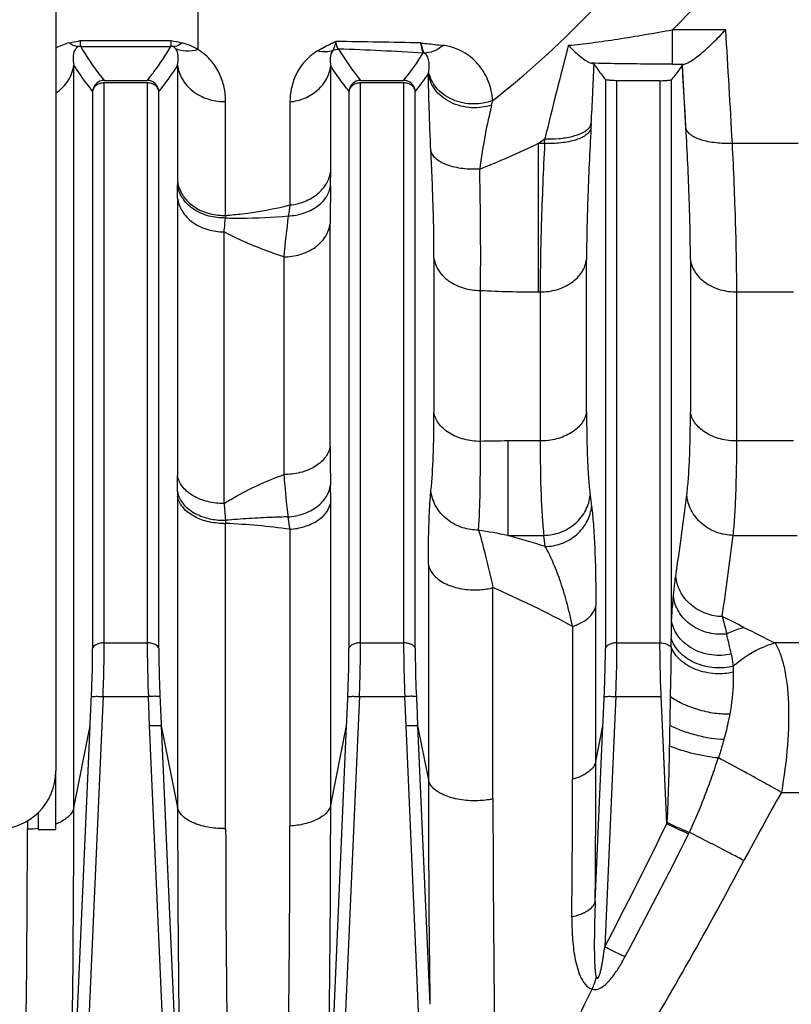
# Model space of a CAD drawing. Extents: x -1529 to 1181, y 8 to 1701.
# Tile 36 of 74: x -513 to -446, y 977 to 1061. Entities that reach past the tile are written whole.
import ezdxf

# ---------------------------------------------------------------- set-up
doc = ezdxf.new("R2010")
doc.units = 0
doc.header["$LTSCALE"] = 65.395
doc.layers.get('0').update_dxf_attribs({"linetype": 'CONTINUOUS'})

msp = doc.modelspace()

# ---------------------------------------------------------------- linework, layer by layer
at = {"color": 6, "linetype": 'CONTINUOUS'}
for p, q in [((-509.572, 1067.243), (-509.572, 996.76)), ((-457.727, 1055.977), (-461.417, 1055.977)), ((-509.572, 991.749), (-509.572, 996.749)), ((-511.072, 993.191), (-511.072, 991.749)), ((-511.072, 991.749), (-509.572, 991.749))]:
    msp.add_line(p, q, dxfattribs=at)
at = {"color": 9, "linetype": 'CONTINUOUS'}
for p, q in [((-497.373, 1062.109), (-497.373, 1058.641)), ((-456.645, 1057.396), (-456.645, 1060.35)), ((-452.084, 1060.35), (-456.644, 1060.35)), ((-507.48, 1059.415), (-499.663, 1059.415)), ((-507.436, 1058.916), (-499.708, 1058.916)), ((-508.026, 993.594), (-508.026, 1057.321)), ((-499.122, 1057.315), (-499.122, 1047.336)), ((-485.981, 1048.221), (-485.981, 1057.249)), ((-456.645, 1057.396), (-455.614, 1057.396)), ((-455.495, 1051.904), (-455.806, 1057.316)), ((-462.412, 1056.088), (-462.412, 1007.268)), ((-461.417, 1007.745), (-461.417, 1055.977)), ((-457.727, 1055.977), (-457.727, 1007.745)), ((-456.732, 1009.717), (-456.732, 1056.088)), ((-506.412, 1055.078), (-506.412, 1007.268)), ((-505.417, 1007.745), (-505.417, 1055.782)), ((-501.727, 1055.782), (-501.727, 1007.745)), ((-500.732, 1007.268), (-500.732, 1055.078)), ((-484.412, 1055.078), (-484.412, 1007.268)), ((-483.417, 1007.745), (-483.417, 1055.782)), ((-479.727, 1055.782), (-479.727, 1007.745)), ((-478.732, 1007.268), (-478.732, 1055.078)), ((-494.995, 1044.423), (-494.995, 1054.194)), ((-489.475, 1054.16), (-489.475, 1045.318)), ((-468.165, 1037.855), (-468.165, 1050.602)), ((-467.629, 1050.602), (-468.165, 1050.602)), ((-445.879, 1050.602), (-451.514, 1050.602)), ((-499.118, 1045.895), (-499.118, 1022.087)), ((-486.026, 1024.63), (-486.026, 1043.706)), ((-495.137, 1019.702), (-495.137, 1043.004)), ((-490.006, 1040.865), (-490.006, 1022.184)), ((-477.118, 1040.761), (-477.118, 1027.534)), ((-464.026, 1027.572), (-464.026, 1040.637)), ((-455.118, 1040.635), (-455.118, 1027.572)), ((-473.137, 1025.034), (-473.137, 1037.981)), ((-468.165, 1037.855), (-468.006, 1037.855)), ((-468.006, 1037.855), (-468.006, 1025.068)), ((-451.137, 1025.068), (-451.137, 1037.855)), ((-451.137, 1037.855), (-446.256, 1037.855)), ((-470.774, 1025.068), (-470.774, 1016.967)), ((-468.007, 1025.068), (-470.774, 1025.068)), ((-446.257, 1025.068), (-451.137, 1025.068)), ((-499.122, 1020.346), (-499.122, 993.614)), ((-485.981, 993.82), (-485.981, 1019.81)), ((-494.995, 991.814), (-494.995, 1017.992)), ((-489.475, 1017.489), (-489.475, 992.033)), ((-470.774, 1016.967), (-467.696, 1016.967)), ((-467.576, 1016.014), (-467.696, 1016.967)), ((-451.447, 1016.967), (-445.947, 1016.967)), ((-477.598, 1014.468), (-477.598, 996.002)), ((-472.06, 994.358), (-472.06, 1012.484)), ((-463.23, 997.583), (-463.23, 1010.923)), ((-465.233, 1009.157), (-465.233, 996.044)), ((-505.417, 1007.745), (-501.727, 1007.745)), ((-483.417, 1007.745), (-479.727, 1007.745)), ((-461.417, 1007.745), (-457.727, 1007.745)), ((-456.771, 1007.371), (-456.756, 1008.136)), ((-444.668, 1007.737), (-447.855, 1007.737)), ((-505.517, 1003.148), (-505.628, 1000.647)), ((-505.517, 1003.148), (-501.627, 1003.148)), ((-501.516, 1000.647), (-501.627, 1003.148)), ((-483.517, 1003.148), (-483.628, 1000.647)), ((-483.517, 1003.148), (-479.627, 1003.148)), ((-479.516, 1000.647), (-479.627, 1003.148)), ((-461.517, 1003.148), (-461.628, 1000.647)), ((-461.517, 1003.148), (-457.627, 1003.148)), ((-505.628, 1000.647), (-508.699, 930.59)), ((-508.423, 959.566), (-506.623, 1000.627)), ((-508.026, 993.594), (-506.623, 1000.627)), ((-498.445, 930.59), (-501.516, 1000.647)), ((-500.521, 1000.627), (-498.731, 959.802)), ((-500.521, 1000.627), (-499.122, 993.614)), ((-486.349, 961.249), (-484.623, 1000.627)), ((-483.628, 1000.647), (-486.245, 940.955)), ((-485.981, 993.82), (-484.623, 1000.627)), ((-477.504, 954.763), (-479.516, 1000.647)), ((-478.521, 1000.627), (-477.474, 976.74)), ((-478.521, 1000.627), (-477.598, 996.002)), ((-463.284, 985.551), (-462.623, 1000.627)), ((-463.23, 997.583), (-462.623, 1000.627)), ((-461.628, 1000.647), (-462.46, 981.671)), ((-447.31, 994.925), (-414.572, 994.925)), ((-512.006, 992.469), (-512.006, 991.792))]:
    msp.add_line(p, q, dxfattribs=at)
at = {"color": 2, "linetype": 'CONTINUOUS'}
for p, q in [((-505.414, 1055.998), (-501.729, 1055.998)), ((-483.415, 1055.998), (-479.727, 1055.998)), ((-501.727, 1055.782), (-505.417, 1055.782)), ((-479.727, 1055.782), (-483.417, 1055.782)), ((-463.627, 1052.299), (-463.649, 1051.904)), ((-467.629, 1050.602), (-467.607, 1050.998)), ((-457.516, 1000.647), (-457.627, 1003.148)), ((-457.147, 992.223), (-457.516, 1000.647)), ((-457.139, 992.35), (-457.096, 992.33))]:
    msp.add_line(p, q, dxfattribs=at)
at = {"color": 9, "linetype": 'CONTINUOUS'}
msp.add_lwpolyline([(-455.495, 1051.904), (-455.546, 1052.808), (-455.597, 1053.711), (-455.649, 1054.614), (-455.701, 1055.515), (-455.753, 1056.416), (-455.806, 1057.316)], dxfattribs=at)
for centre, radius, start, end in [((-533.316, 1137.076), 108.469, 314.97994, 319.75714), ((-2574.99, 931.461), 2126.815, 3.211325, 3.474376), ((-499.378, -16.356), 1075.783, 88.874624, 89.263655), ((-507.455, 1055.092), 4.238, 102.98271, 119.97865), ((-499.7, 1055.065), 4.267, 56.95177, 76.96069), ((-498.295, 704.341), 354.59, 86.72504, 87.90128), ((-40.272, 947.055), 439.795, 165.25238, 166.32919), ((-482.675, 1057.587), 5.175, 348.90021, 350.38135), ((-796.709, 1071.257), 333.621, 356.74242, 357.61454), ((-495.141, 1058.805), 4.614, 269.99998, 271.81713), ((-480.481, 1056.011), 8.58, 345.60912, 348.34868), ((-511.903, 1112.892), 76.112, 305.07572, 305.59023), ((-500.227, 1116.853), 73.601, 291.54763, 295.82579), ((-553.351, 1048.251), 67.369, 358.8864, 359.97448), ((-705.675, 1045.876), 206.558, 0.00535, 0.32028), ((-299.286, 1043.457), 186.741, 178.93055, 179.92346), ((-29.357, 972.279), 465.88, 170.98016, 171.09773), ((-383.77, 1031.069), 106.687, 172.8364, 174.73206), ((-468.19, 1134.839), 96.984, 267.07619, 270.01515), ((-311.308, 1024.614), 174.718, 179.99496, 181.09442), ((-470.787, 943.227), 81.841, 89.99044, 91.64556), ((-801.532, 1022.123), 302.414, 359.73587, 359.99327), ((-559.719, 1019.879), 73.738, 359.94609, 1.08609), ((-809.231, 1064.959), 356.595, 351.69992, 352.82487), ((-195.258, 1046.223), 301.05, 185.05414, 185.32852), ((-497.467, 960.245), 57.8, 82.05203, 87.54845), ((-488.179, 927.641), 91.006, 78.974, 80.58328), ((-501.094, 909.48), 111.682, 72.53529, 74.24731), ((-800.74, 1060.697), 352.019, 351.71978, 352.86401), ((-505.49, 935.222), 84.185, 61.4317, 66.60277), ((-648.007, 1011.838), 191.287, 358.89111, 359.36469), ((-498.806, 913.93), 106.696, 63.09273, 64.21318), ((-296.261, 1313.012), 340.842, 243.09042, 243.59186), ((-521.218, 992.071), 71.144, 11.93689, 13.35875), ((-1826.053, 997.649), 1362.823, 359.491392, 359.997243), ((1082.071, 996.442), 1559.669, 180.016173, 180.723772), ((-1722.358, 996.235), 1257.125, 359.453298, 359.991267), ((891.492, 994.507), 1363.552, 180.006187, 180.79887), ((-219.328, 866.123), 261.85, 150.5349, 151.9964), ((-2006.079, 994.051), 1498.053, 358.680937, 359.982512), ((1076.497, 994.909), 1575.619, 180.047077, 181.276726), ((-1964.78, 994.25), 1478.799, 358.721266, 359.983329), ((-2011.897, 993.074), 1499.891, 358.680967, 359.951036), ((-512.004, 999.664), 7.872, 269.98312, 276.71599), ((-495.141, 999.809), 7.996, 269.99988, 271.0483), ((851.294, 992.257), 1346.289, 180.018891, 181.424875), ((-1878.452, 993.236), 1388.977, 358.63727, 359.950214), ((-827.439, 1172.043), 411.645, 332.45353, 334.09802), ((-818.09, 1172.462), 405.505, 331.79525, 333.47369), ((-469.536, 980.703), 6.56, 335.96483, 345.48912)]:
    msp.add_arc(centre, radius, start, end, dxfattribs=at)
at = {"color": 2, "linetype": 'CONTINUOUS'}
for centre, radius, start, end in [((-507.432, 1057.913), 1.003, 90.21513, 101.34235), ((-499.712, 1057.913), 1.003, 78.65778, 89.7899), ((-478.042, 1057.351), 1.001, 85.14467, 89.78293), ((-505.412, 1054.996), 1.003, 90.11159, 175.25674), ((-501.731, 1054.996), 1.003, 4.74134, 89.8802), ((-483.412, 1054.996), 1.003, 90.13337, 175.25714), ((-479.731, 1054.996), 1.003, 4.73958, 89.77529), ((-496.483, 1047.662), 2.658, 187.03502, 191.72371), ((-441.272, 1047.343), 57.85, 180.00629, 180.30961), ((-496.437, 1047.672), 2.705, 191.72502, 196.35832), ((-495.141, 1049.362), 4.942, 270.0001, 271.69667), ((-474.364, 1043.345), 20.66, 177.00871, 177.61968), ((-415.827, 1020.35), 83.295, 179.73938, 180.00238), ((-497.253, 1021.003), 1.888, 188.357, 194.00659), ((-495.141, 1024.104), 6.115, 269.99989, 271.37098), ((-447.159, 1020.186), 47.886, 182.29863, 182.62712), ((-484.151, 1005.674), 32.231, 333.63289, 333.88881)]:
    msp.add_arc(centre, radius, start, end, dxfattribs=at)
at = {"color": 6, "linetype": 'CONTINUOUS'}
msp.add_arc((-514.572, 996.76), 5, 270, 360, dxfattribs=at)
at = {"color": 9, "linetype": 'CONTINUOUS'}
for points, knots in [([(-472.077, 1054.278), (-469.186, 1056.525), (-463.782, 1061.461), (-459.005, 1066.987), (-456.767, 1069.845)], [0, 0, 0, 0, 0.502178, 1, 1, 1, 1]), ([(-465.578, 1059.01), (-464.908, 1059.069), (-463.493, 1059.233), (-460.512, 1059.663), (-458.206, 1060.061), (-456.644, 1060.35)], [0, 0, 0, 0, 0.223405, 0.472658, 1, 1, 1, 1]), ([(-485.552, 1059.338), (-485.531, 1059.189), (-485.495, 1058.99), (-485.397, 1058.776), (-485.339, 1058.711), (-485.309, 1058.694)], [0, 0, 0, 0, 0.642432, 0.851126, 1, 1, 1, 1]), ([(-507.629, 1058.896), (-507.707, 1058.866), (-507.838, 1058.768), (-508.031, 1058.457), (-508.114, 1057.953), (-508.07, 1057.532), (-508.026, 1057.321)], [0, 0, 0, 0, 0.144611, 0.269948, 0.627322, 1, 1, 1, 1]), ([(-507.435, 1058.916), (-507.298, 1058.669), (-506.692, 1057.652), (-505.985, 1056.697), (-505.417, 1055.998)], [0, 0, 0, 0, 0.238927, 1, 1, 1, 1]), ([(-501.727, 1055.998), (-501.532, 1056.238), (-500.8, 1057.168), (-500.134, 1058.152), (-499.708, 1058.916)], [0, 0, 0, 0, 0.261144, 1, 1, 1, 1]), ([(-499.278, 1058.712), (-499.292, 1058.73), (-499.357, 1058.807), (-499.442, 1058.868), (-499.515, 1058.896)], [0, 0, 0, 0, 0.229597, 1, 1, 1, 1]), ([(-497.373, 1058.641), (-497.705, 1058.54), (-498.359, 1058.442), (-499.006, 1058.589), (-499.278, 1058.712)], [0, 0, 0, 0, 0.537727, 1, 1, 1, 1]), ([(-499.122, 1057.315), (-499.072, 1057.553), (-499.037, 1057.919), (-499.11, 1058.395), (-499.206, 1058.618), (-499.278, 1058.712)], [0, 0, 0, 0, 0.508209, 0.752033, 1, 1, 1, 1]), ([(-494.995, 1054.194), (-494.995, 1054.6), (-495.081, 1055.417), (-495.485, 1056.609), (-496.217, 1057.754), (-496.942, 1058.379), (-497.373, 1058.641)], [0, 0, 0, 0, 0.231794, 0.464887, 0.712133, 1, 1, 1, 1]), ([(-487.104, 1058.54), (-487.558, 1058.268), (-488.302, 1057.627), (-489.024, 1056.466), (-489.398, 1055.313), (-489.475, 1054.539), (-489.475, 1054.16)], [0, 0, 0, 0, 0.305221, 0.554553, 0.781285, 1, 1, 1, 1]), ([(-485.794, 1058.567), (-485.953, 1058.402), (-486.074, 1057.917), (-486.027, 1057.47), (-485.981, 1057.249)], [0, 0, 0, 0, 0.503807, 1, 1, 1, 1]), ([(-485.309, 1058.694), (-485.177, 1058.466), (-484.602, 1057.529), (-483.944, 1056.646), (-483.417, 1055.998)], [0, 0, 0, 0, 0.239828, 1, 1, 1, 1]), ([(-478.249, 1059.219), (-478.09, 1059.201), (-477.452, 1059.131), (-476.814, 1059.061), (-476.335, 1059.005)], [0, 0, 0, 0, 0.248731, 1, 1, 1, 1]), ([(-476.335, 1059.005), (-476.58, 1058.793), (-477.09, 1058.466), (-477.687, 1058.347), (-477.957, 1058.349)], [0, 0, 0, 0, 0.545642, 1, 1, 1, 1]), ([(-472.077, 1054.278), (-472.12, 1054.825), (-472.356, 1055.89), (-473.165, 1057.32), (-474.214, 1058.264), (-475.315, 1058.803), (-475.976, 1058.962), (-476.335, 1059.005)], [0, 0, 0, 0, 0.239306, 0.468042, 0.706965, 0.841971, 1, 1, 1, 1]), ([(-479.727, 1055.998), (-479.57, 1056.192), (-478.97, 1056.95), (-478.413, 1057.742), (-478.039, 1058.353)], [0, 0, 0, 0, 0.258785, 1, 1, 1, 1]), ([(-477.572, 1056.723), (-477.545, 1056.884), (-477.515, 1057.196), (-477.547, 1057.648), (-477.658, 1058.054), (-477.836, 1058.288), (-477.957, 1058.349)], [0, 0, 0, 0, 0.28012, 0.534496, 0.769215, 1, 1, 1, 1]), ([(-509.572, 1054.914), (-509.141, 1055.2), (-508.422, 1055.912), (-508.079, 1056.865), (-508.026, 1057.321)], [0, 0, 0, 0, 0.529773, 1, 1, 1, 1]), ([(-506.412, 1055.078), (-506.561, 1055.263), (-507.133, 1055.986), (-507.665, 1056.741), (-508.026, 1057.321)], [0, 0, 0, 0, 0.258227, 1, 1, 1, 1]), ([(-499.122, 1057.315), (-499.239, 1057.126), (-499.74, 1056.355), (-500.294, 1055.62), (-500.732, 1055.078)], [0, 0, 0, 0, 0.24171, 1, 1, 1, 1]), ([(-499.122, 1057.315), (-499.075, 1056.907), (-498.791, 1056.053), (-497.867, 1055.007), (-496.579, 1054.34), (-495.613, 1054.192), (-495.141, 1054.192)], [0, 0, 0, 0, 0.224222, 0.476207, 0.742653, 1, 1, 1, 1]), ([(-489.475, 1054.16), (-489.047, 1054.206), (-488.189, 1054.42), (-487.069, 1055.104), (-486.272, 1056.089), (-486.025, 1056.872), (-485.981, 1057.249)], [0, 0, 0, 0, 0.257685, 0.521411, 0.772422, 1, 1, 1, 1]), ([(-484.412, 1055.078), (-484.557, 1055.258), (-485.11, 1055.958), (-485.628, 1056.688), (-485.981, 1057.249)], [0, 0, 0, 0, 0.257939, 1, 1, 1, 1]), ([(-472.077, 1054.278), (-472.599, 1054.08), (-473.78, 1053.866), (-475.271, 1054.162), (-476.32, 1054.766), (-476.941, 1055.353), (-477.365, 1056.016), (-477.525, 1056.491), (-477.572, 1056.722)], [0, 0, 0, 0, 0.247332, 0.520225, 0.654247, 0.780042, 0.8954, 1, 1, 1, 1]), ([(-456.645, 1057.396), (-457.235, 1057.396), (-459.557, 1057.402), (-461.879, 1057.432), (-463.61, 1057.476)], [0, 0, 0, 0, 0.254329, 1, 1, 1, 1]), ([(-477.596, 1056.588), (-477.684, 1056.462), (-478.047, 1055.948), (-478.432, 1055.45), (-478.732, 1055.081)], [0, 0, 0, 0, 0.244566, 1, 1, 1, 1]), ([(-477.384, 1049.986), (-477.443, 1051.198), (-477.536, 1053.399), (-477.59, 1055.602), (-477.596, 1056.591)], [0, 0, 0, 0, 0.550927, 1, 1, 1, 1]), ([(-472.17, 1053.878), (-472.716, 1053.704), (-473.623, 1053.591), (-474.823, 1053.771), (-475.975, 1054.19), (-476.924, 1054.943), (-477.447, 1055.888), (-477.569, 1056.364), (-477.596, 1056.591)], [0, 0, 0, 0, 0.251587, 0.390601, 0.530411, 0.78711, 0.899373, 1, 1, 1, 1]), ([(-472.17, 1053.878), (-472.384, 1053.046), (-472.773, 1051.225), (-473.063, 1049.387), (-473.195, 1048.396)], [0, 0, 0, 0, 0.462276, 1, 1, 1, 1]), ([(-463.649, 1051.904), (-463.764, 1049.863), (-463.942, 1046.109), (-464.026, 1042.351), (-464.026, 1040.637)], [0, 0, 0, 0, 0.544064, 1, 1, 1, 1]), ([(-451.514, 1050.602), (-451.981, 1050.58), (-452.682, 1050.595), (-453.583, 1050.73), (-454.194, 1050.883), (-454.71, 1051.088), (-455.109, 1051.329), (-455.377, 1051.6), (-455.474, 1051.807), (-455.495, 1051.905)], [0, 0, 0, 0, 0.317117, 0.473523, 0.618183, 0.744348, 0.849036, 0.932354, 1, 1, 1, 1]), ([(-455.118, 1040.635), (-455.118, 1042.349), (-455.202, 1046.108), (-455.38, 1049.862), (-455.495, 1051.904)], [0, 0, 0, 0, 0.455916, 1, 1, 1, 1]), ([(-473.195, 1048.396), (-473.678, 1048.366), (-474.637, 1048.387), (-475.782, 1048.632), (-476.554, 1048.986), (-476.978, 1049.287), (-477.262, 1049.621), (-477.362, 1049.869), (-477.384, 1049.986)], [0, 0, 0, 0, 0.304482, 0.600387, 0.727869, 0.835919, 0.924996, 1, 1, 1, 1]), ([(-477.118, 1040.761), (-477.118, 1042.177), (-477.175, 1045.254), (-477.302, 1048.328), (-477.384, 1049.986)], [0, 0, 0, 0, 0.460327, 1, 1, 1, 1]), ([(-467.629, 1050.602), (-467.744, 1048.292), (-467.922, 1044.044), (-468.006, 1039.793), (-468.006, 1037.855)], [0, 0, 0, 0, 0.544045, 1, 1, 1, 1]), ([(-451.137, 1037.855), (-451.137, 1039.793), (-451.221, 1044.044), (-451.4, 1048.292), (-451.514, 1050.602)], [0, 0, 0, 0, 0.455955, 1, 1, 1, 1]), ([(-473.137, 1037.981), (-473.109, 1039.58), (-473.105, 1043.052), (-473.158, 1046.523), (-473.195, 1048.396)], [0, 0, 0, 0, 0.46051, 1, 1, 1, 1]), ([(-489.475, 1045.318), (-489.051, 1045.36), (-488.202, 1045.558), (-487.085, 1046.192), (-486.28, 1047.116), (-486.025, 1047.863), (-485.981, 1048.221)], [0, 0, 0, 0, 0.262609, 0.528807, 0.777841, 1, 1, 1, 1]), ([(-489.624, 1044.373), (-489.187, 1044.397), (-488.318, 1044.549), (-487.161, 1045.095), (-486.314, 1045.919), (-486.039, 1046.615), (-485.994, 1046.944)], [0, 0, 0, 0, 0.274801, 0.547463, 0.791796, 1, 1, 1, 1]), ([(-499.118, 1045.89), (-499.07, 1045.51), (-498.778, 1044.708), (-497.846, 1043.746), (-496.564, 1043.138), (-495.608, 1043.004), (-495.137, 1043.004)], [0, 0, 0, 0, 0.215666, 0.464604, 0.735061, 1, 1, 1, 1]), ([(-494.995, 1044.423), (-494.53, 1044.458), (-492.673, 1044.639), (-490.833, 1044.98), (-489.475, 1045.318)], [0, 0, 0, 0, 0.250196, 1, 1, 1, 1]), ([(-495.137, 1043.004), (-495.126, 1043.102), (-495.082, 1043.502), (-495.038, 1043.902), (-495.005, 1044.203)], [0, 0, 0, 0, 0.246915, 1, 1, 1, 1]), ([(-495.005, 1044.203), (-494.557, 1044.19), (-492.762, 1044.169), (-490.966, 1044.255), (-489.624, 1044.373)], [0, 0, 0, 0, 0.2497, 1, 1, 1, 1]), ([(-490.006, 1040.865), (-489.538, 1040.865), (-488.587, 1040.996), (-487.308, 1041.589), (-486.371, 1042.534), (-486.074, 1043.329), (-486.026, 1043.706)], [0, 0, 0, 0, 0.265122, 0.536015, 0.784942, 1, 1, 1, 1]), ([(-490.006, 1040.865), (-490.475, 1041.02), (-492.225, 1041.633), (-493.933, 1042.371), (-495.137, 1043.004)], [0, 0, 0, 0, 0.266451, 1, 1, 1, 1]), ([(-477.118, 1040.761), (-477.07, 1040.395), (-476.775, 1039.618), (-475.843, 1038.695), (-474.564, 1038.11), (-473.61, 1037.981), (-473.137, 1037.981)], [0, 0, 0, 0, 0.210653, 0.457702, 0.730382, 1, 1, 1, 1]), ([(-468.006, 1037.855), (-467.538, 1037.855), (-466.587, 1037.983), (-465.31, 1038.562), (-464.372, 1039.483), (-464.074, 1040.264), (-464.026, 1040.632)], [0, 0, 0, 0, 0.267813, 0.540028, 0.787885, 1, 1, 1, 1]), ([(-455.118, 1040.632), (-455.07, 1040.264), (-454.771, 1039.483), (-453.834, 1038.562), (-452.557, 1037.983), (-451.606, 1037.855), (-451.137, 1037.855)], [0, 0, 0, 0, 0.212115, 0.459972, 0.732187, 1, 1, 1, 1]), ([(-477.376, 1020.811), (-477.275, 1021.776), (-477.148, 1024.018), (-477.118, 1026.261), (-477.118, 1027.534)], [0, 0, 0, 0, 0.432673, 1, 1, 1, 1]), ([(-473.137, 1025.034), (-473.607, 1025.034), (-474.321, 1025.12), (-475.214, 1025.42), (-475.828, 1025.734), (-476.344, 1026.127), (-476.848, 1026.689), (-477.07, 1027.205), (-477.118, 1027.54)], [0, 0, 0, 0, 0.277498, 0.418851, 0.5554, 0.683109, 0.800025, 1, 1, 1, 1]), ([(-464.026, 1027.575), (-464.074, 1027.238), (-464.298, 1026.721), (-464.804, 1026.158), (-465.321, 1025.764), (-465.936, 1025.452), (-466.827, 1025.153), (-467.539, 1025.068), (-468.006, 1025.068)], [0, 0, 0, 0, 0.200782, 0.318003, 0.445886, 0.58241, 0.723529, 1, 1, 1, 1]), ([(-464.026, 1027.572), (-464.026, 1026.194), (-464, 1024.261), (-463.866, 1021.876), (-463.773, 1020.871), (-463.716, 1020.419)], [0, 0, 0, 0, 0.577416, 0.809248, 1, 1, 1, 1]), ([(-455.428, 1020.42), (-455.371, 1020.872), (-455.277, 1021.877), (-455.144, 1024.261), (-455.118, 1026.194), (-455.118, 1027.572)], [0, 0, 0, 0, 0.190762, 0.4226, 1, 1, 1, 1]), ([(-451.137, 1025.068), (-451.605, 1025.068), (-452.317, 1025.153), (-453.208, 1025.452), (-453.822, 1025.764), (-454.34, 1026.158), (-454.846, 1026.721), (-455.069, 1027.238), (-455.118, 1027.575)], [0, 0, 0, 0, 0.276471, 0.41759, 0.554114, 0.681997, 0.799219, 1, 1, 1, 1]), ([(-486.026, 1024.63), (-486.075, 1024.3), (-486.3, 1023.793), (-486.807, 1023.245), (-487.325, 1022.861), (-487.939, 1022.557), (-488.83, 1022.267), (-489.54, 1022.184), (-490.006, 1022.184)], [0, 0, 0, 0, 0.198559, 0.315262, 0.443116, 0.580043, 0.721855, 1, 1, 1, 1]), ([(-473.29, 1017.421), (-473.218, 1018.517), (-473.135, 1021.055), (-473.128, 1023.594), (-473.137, 1025.034)], [0, 0, 0, 0, 0.432562, 1, 1, 1, 1]), ([(-468.007, 1025.068), (-468.007, 1023.507), (-467.98, 1021.319), (-467.848, 1018.619), (-467.753, 1017.48), (-467.696, 1016.967)], [0, 0, 0, 0, 0.577308, 0.809203, 1, 1, 1, 1]), ([(-451.448, 1016.967), (-451.391, 1017.48), (-451.296, 1018.619), (-451.164, 1021.319), (-451.137, 1023.507), (-451.137, 1025.068)], [0, 0, 0, 0, 0.190797, 0.422692, 1, 1, 1, 1]), ([(-495.137, 1019.702), (-495.606, 1019.702), (-496.318, 1019.783), (-497.211, 1020.069), (-497.825, 1020.368), (-498.341, 1020.743), (-498.844, 1021.277), (-499.069, 1021.773), (-499.118, 1022.095)], [0, 0, 0, 0, 0.281382, 0.424194, 0.561502, 0.689021, 0.804743, 1, 1, 1, 1]), ([(-495.137, 1019.702), (-494.759, 1019.942), (-493.122, 1020.912), (-491.371, 1021.683), (-490.006, 1022.184)], [0, 0, 0, 0, 0.235676, 1, 1, 1, 1]), ([(-490.006, 1022.184), (-489.983, 1021.869), (-489.886, 1020.657), (-489.76, 1019.448), (-489.642, 1018.556)], [0, 0, 0, 0, 0.26013, 1, 1, 1, 1]), ([(-489.642, 1018.556), (-489.197, 1018.587), (-488.314, 1018.762), (-487.148, 1019.354), (-486.308, 1020.225), (-486.039, 1020.941), (-485.994, 1021.278)], [0, 0, 0, 0, 0.273934, 0.546167, 0.791016, 1, 1, 1, 1]), ([(-477.598, 1014.468), (-477.598, 1015.69), (-477.579, 1017.405), (-477.484, 1019.52), (-477.418, 1020.412), (-477.376, 1020.811)], [0, 0, 0, 0, 0.577551, 0.810243, 1, 1, 1, 1]), ([(-473.289, 1017.421), (-473.744, 1017.418), (-474.705, 1017.561), (-475.803, 1018.132), (-476.536, 1018.83), (-477.101, 1019.632), (-477.33, 1020.343), (-477.376, 1020.811)], [0, 0, 0, 0, 0.235538, 0.494403, 0.626643, 0.756607, 1, 1, 1, 1]), ([(-467.696, 1016.967), (-467.222, 1016.976), (-466.242, 1017.156), (-465.157, 1017.786), (-464.469, 1018.511), (-463.959, 1019.3), (-463.758, 1019.979), (-463.716, 1020.421)], [0, 0, 0, 0, 0.247951, 0.510681, 0.641235, 0.767662, 1, 1, 1, 1]), ([(-451.447, 1016.967), (-451.922, 1016.976), (-452.902, 1017.156), (-453.988, 1017.787), (-454.676, 1018.512), (-455.185, 1019.301), (-455.386, 1019.979), (-455.428, 1020.421)], [0, 0, 0, 0, 0.248117, 0.510906, 0.64144, 0.767819, 1, 1, 1, 1]), ([(-489.475, 1017.489), (-489.054, 1017.523), (-488.227, 1017.675), (-487.278, 1018.096), (-486.664, 1018.575), (-486.225, 1019.067), (-486.026, 1019.516), (-485.981, 1019.809)], [0, 0, 0, 0, 0.282971, 0.559209, 0.685591, 0.801215, 1, 1, 1, 1]), ([(-467.576, 1016.014), (-467.102, 1016.022), (-466.121, 1016.203), (-465.035, 1016.834), (-464.347, 1017.56), (-463.837, 1018.35), (-463.637, 1019.028), (-463.596, 1019.471)], [0, 0, 0, 0, 0.247925, 0.510672, 0.641238, 0.767674, 1, 1, 1, 1]), ([(-463.596, 1019.471), (-463.53, 1018.959), (-463.424, 1017.795), (-463.266, 1014.946), (-463.23, 1012.608), (-463.23, 1010.923)], [0, 0, 0, 0, 0.180876, 0.409298, 1, 1, 1, 1]), ([(-489.642, 1018.556), (-490.089, 1018.544), (-491.207, 1018.508), (-492.996, 1018.416), (-494.337, 1018.322), (-495.007, 1018.266)], [0, 0, 0, 0, 0.249475, 0.624564, 1, 1, 1, 1]), ([(-489.475, 1017.489), (-489.488, 1017.583), (-489.539, 1017.939), (-489.596, 1018.294), (-489.642, 1018.556)], [0, 0, 0, 0, 0.262134, 1, 1, 1, 1]), ([(-473.289, 1017.421), (-473.084, 1016.724), (-472.655, 1015.082), (-472.269, 1013.431), (-472.06, 1012.484)], [0, 0, 0, 0, 0.428564, 1, 1, 1, 1]), ([(-465.233, 1009.157), (-465.381, 1009.874), (-465.702, 1011.22), (-466.272, 1013.084), (-466.878, 1014.664), (-467.336, 1015.602), (-467.576, 1016.014)], [0, 0, 0, 0, 0.302304, 0.570328, 0.803447, 1, 1, 1, 1]), ([(-477.598, 1014.468), (-477.552, 1014.189), (-477.34, 1013.755), (-476.876, 1013.284), (-476.179, 1012.803), (-475.073, 1012.399), (-474.112, 1012.294), (-473.618, 1012.294)], [0, 0, 0, 0, 0.174926, 0.283472, 0.407769, 0.694733, 1, 1, 1, 1]), ([(-456.571, 1011.769), (-456.556, 1011.925), (-456.499, 1012.497), (-456.431, 1013.068), (-456.37, 1013.482)], [0, 0, 0, 0, 0.272562, 1, 1, 1, 1]), ([(-452.39, 1010.001), (-452.855, 1010.01), (-453.824, 1010.188), (-454.904, 1010.81), (-455.602, 1011.532), (-456.124, 1012.335), (-456.33, 1013.029), (-456.37, 1013.482)], [0, 0, 0, 0, 0.24241, 0.503293, 0.634615, 0.762605, 1, 1, 1, 1]), ([(-473.618, 1012.294), (-473.477, 1012.294), (-472.954, 1012.311), (-472.432, 1012.389), (-472.06, 1012.484)], [0, 0, 0, 0, 0.268248, 1, 1, 1, 1]), ([(-456.732, 1009.717), (-456.72, 1009.9), (-456.674, 1010.584), (-456.619, 1011.268), (-456.571, 1011.769)], [0, 0, 0, 0, 0.267463, 1, 1, 1, 1]), ([(-451.999, 1008.508), (-452.501, 1008.453), (-453.577, 1008.516), (-455.069, 1009.161), (-456.185, 1010.311), (-456.524, 1011.299), (-456.571, 1011.769)], [0, 0, 0, 0, 0.244983, 0.511887, 0.770777, 1, 1, 1, 1]), ([(-465.233, 1009.157), (-464.985, 1009.238), (-464.511, 1009.431), (-463.892, 1009.831), (-463.431, 1010.328), (-463.264, 1010.728), (-463.23, 1010.923)], [0, 0, 0, 0, 0.280539, 0.547258, 0.787497, 1, 1, 1, 1]), ([(-451.613, 1006.786), (-452.153, 1006.666), (-453.335, 1006.618), (-455.009, 1007.152), (-456.114, 1008.116), (-456.596, 1009.036), (-456.707, 1009.497), (-456.732, 1009.717)], [0, 0, 0, 0, 0.253024, 0.529267, 0.785704, 0.898518, 1, 1, 1, 1]), ([(-452.39, 1010.001), (-452.358, 1009.887), (-452.221, 1009.391), (-452.094, 1008.892), (-451.999, 1008.508)], [0, 0, 0, 0, 0.230845, 1, 1, 1, 1]), ([(-450.521, 1009.075), (-450.644, 1009.041), (-451.149, 1008.888), (-451.64, 1008.685), (-451.999, 1008.508)], [0, 0, 0, 0, 0.241891, 1, 1, 1, 1]), ([(-505.417, 1007.745), (-505.533, 1007.745), (-505.766, 1007.723), (-506.129, 1007.618), (-506.383, 1007.422), (-506.412, 1007.268)], [0, 0, 0, 0, 0.301809, 0.595201, 1, 1, 1, 1]), ([(-505.517, 1003.148), (-505.501, 1003.551), (-505.446, 1005.083), (-505.417, 1006.616), (-505.417, 1007.745)], [0, 0, 0, 0, 0.263044, 1, 1, 1, 1]), ([(-501.727, 1007.745), (-501.727, 1007.388), (-501.717, 1005.855), (-501.674, 1004.323), (-501.627, 1003.148)], [0, 0, 0, 0, 0.233224, 1, 1, 1, 1]), ([(-500.732, 1007.268), (-500.761, 1007.422), (-501.015, 1007.618), (-501.378, 1007.723), (-501.611, 1007.745), (-501.727, 1007.745)], [0, 0, 0, 0, 0.404799, 0.698191, 1, 1, 1, 1]), ([(-483.417, 1007.745), (-483.533, 1007.745), (-483.766, 1007.723), (-484.129, 1007.618), (-484.383, 1007.422), (-484.412, 1007.268)], [0, 0, 0, 0, 0.301809, 0.595201, 1, 1, 1, 1]), ([(-483.517, 1003.148), (-483.501, 1003.551), (-483.446, 1005.083), (-483.417, 1006.616), (-483.417, 1007.745)], [0, 0, 0, 0, 0.263044, 1, 1, 1, 1]), ([(-479.727, 1007.745), (-479.727, 1007.388), (-479.717, 1005.855), (-479.674, 1004.323), (-479.627, 1003.148)], [0, 0, 0, 0, 0.233224, 1, 1, 1, 1]), ([(-478.732, 1007.268), (-478.761, 1007.422), (-479.015, 1007.618), (-479.378, 1007.723), (-479.611, 1007.745), (-479.727, 1007.745)], [0, 0, 0, 0, 0.404799, 0.698191, 1, 1, 1, 1]), ([(-461.417, 1007.745), (-461.533, 1007.745), (-461.766, 1007.723), (-462.129, 1007.618), (-462.383, 1007.422), (-462.412, 1007.268)], [0, 0, 0, 0, 0.301809, 0.595201, 1, 1, 1, 1]), ([(-461.517, 1003.148), (-461.501, 1003.551), (-461.446, 1005.083), (-461.417, 1006.616), (-461.417, 1007.745)], [0, 0, 0, 0, 0.263044, 1, 1, 1, 1]), ([(-451.439, 1005.737), (-451.955, 1005.61), (-453.092, 1005.527), (-454.739, 1005.935), (-456.083, 1006.835), (-456.627, 1007.711), (-456.756, 1008.136)], [0, 0, 0, 0, 0.251831, 0.530306, 0.789521, 1, 1, 1, 1]), ([(-447.855, 1007.737), (-448.164, 1007.649), (-449.463, 1007.193), (-450.643, 1006.426), (-451.439, 1005.737)], [0, 0, 0, 0, 0.234051, 1, 1, 1, 1]), ([(-447.855, 1007.737), (-447.679, 1007.455), (-447.37, 1006.784), (-447.042, 1005.622), (-446.813, 1004.228), (-446.643, 1001.989), (-446.738, 998.847), (-447.074, 996.268), (-447.31, 994.925)], [0, 0, 0, 0, 0.076426, 0.168921, 0.277627, 0.401472, 0.685888, 1, 1, 1, 1]), ([(-506.512, 1003.129), (-506.496, 1003.492), (-506.441, 1004.871), (-506.412, 1006.251), (-506.412, 1007.268)], [0, 0, 0, 0, 0.263014, 1, 1, 1, 1]), ([(-500.732, 1007.268), (-500.732, 1006.946), (-500.722, 1005.566), (-500.679, 1004.186), (-500.632, 1003.129)], [0, 0, 0, 0, 0.233215, 1, 1, 1, 1]), ([(-484.512, 1003.129), (-484.496, 1003.492), (-484.441, 1004.871), (-484.412, 1006.251), (-484.412, 1007.268)], [0, 0, 0, 0, 0.263014, 1, 1, 1, 1]), ([(-478.732, 1007.268), (-478.732, 1006.946), (-478.722, 1005.566), (-478.679, 1004.186), (-478.632, 1003.129)], [0, 0, 0, 0, 0.233215, 1, 1, 1, 1]), ([(-462.512, 1003.129), (-462.496, 1003.492), (-462.441, 1004.871), (-462.412, 1006.251), (-462.412, 1007.268)], [0, 0, 0, 0, 0.263014, 1, 1, 1, 1]), ([(-451.434, 1005.236), (-451.938, 1005.113), (-453.048, 1005.024), (-454.664, 1005.375), (-456.015, 1006.172), (-456.612, 1006.973), (-456.771, 1007.371)], [0, 0, 0, 0, 0.252561, 0.532183, 0.791732, 1, 1, 1, 1]), ([(-451.613, 1006.786), (-451.595, 1006.701), (-451.526, 1006.354), (-451.473, 1006.003), (-451.439, 1005.737)], [0, 0, 0, 0, 0.243256, 1, 1, 1, 1]), ([(-451.434, 1005.236), (-451.432, 1004.968), (-451.442, 1003.761), (-451.566, 1002.552), (-451.742, 1001.629)], [0, 0, 0, 0, 0.221747, 1, 1, 1, 1]), ([(-451.439, 1005.737), (-451.438, 1005.697), (-451.436, 1005.53), (-451.435, 1005.363), (-451.434, 1005.236)], [0, 0, 0, 0, 0.243725, 1, 1, 1, 1]), ([(-506.512, 1003.129), (-506.503, 1003.136), (-506.47, 1003.142), (-506.407, 1003.151), (-506.31, 1003.157), (-506.126, 1003.163), (-505.858, 1003.161), (-505.633, 1003.154), (-505.517, 1003.148)], [0, 0, 0, 0, 0.032317, 0.096483, 0.194815, 0.324125, 0.649693, 1, 1, 1, 1]), ([(-500.632, 1003.129), (-500.641, 1003.136), (-500.673, 1003.142), (-500.737, 1003.151), (-500.834, 1003.157), (-501.018, 1003.163), (-501.286, 1003.161), (-501.511, 1003.154), (-501.627, 1003.148)], [0, 0, 0, 0, 0.032317, 0.096483, 0.194815, 0.324125, 0.649692, 1, 1, 1, 1]), ([(-484.512, 1003.129), (-484.503, 1003.136), (-484.47, 1003.142), (-484.407, 1003.151), (-484.31, 1003.157), (-484.126, 1003.163), (-483.858, 1003.161), (-483.633, 1003.154), (-483.517, 1003.148)], [0, 0, 0, 0, 0.032317, 0.096483, 0.194815, 0.324125, 0.649693, 1, 1, 1, 1]), ([(-478.632, 1003.129), (-478.641, 1003.136), (-478.673, 1003.142), (-478.737, 1003.151), (-478.834, 1003.157), (-479.018, 1003.163), (-479.286, 1003.161), (-479.511, 1003.154), (-479.627, 1003.148)], [0, 0, 0, 0, 0.032317, 0.096483, 0.194815, 0.324125, 0.649692, 1, 1, 1, 1]), ([(-462.512, 1003.129), (-462.503, 1003.136), (-462.47, 1003.142), (-462.407, 1003.151), (-462.31, 1003.157), (-462.126, 1003.163), (-461.858, 1003.161), (-461.633, 1003.154), (-461.517, 1003.148)], [0, 0, 0, 0, 0.032317, 0.096483, 0.194815, 0.324125, 0.649693, 1, 1, 1, 1]), ([(-451.742, 1001.629), (-452.168, 1001.613), (-453.099, 1001.677), (-454.483, 1001.983), (-455.776, 1002.472), (-456.541, 1002.917), (-456.851, 1003.157)], [0, 0, 0, 0, 0.23656, 0.513631, 0.783012, 1, 1, 1, 1]), ([(-451.742, 1001.629), (-451.776, 1001.452), (-451.921, 1000.722), (-452.092, 999.996), (-452.24, 999.45)], [0, 0, 0, 0, 0.240615, 1, 1, 1, 1]), ([(-452.24, 999.45), (-452.608, 999.461), (-453.405, 999.546), (-454.616, 999.801), (-455.807, 1000.171), (-456.557, 1000.488), (-456.894, 1000.659)], [0, 0, 0, 0, 0.228101, 0.496036, 0.766132, 1, 1, 1, 1]), ([(-452.24, 999.45), (-452.276, 999.318), (-452.424, 998.791), (-452.586, 998.268), (-452.712, 997.877)], [0, 0, 0, 0, 0.248391, 1, 1, 1, 1]), ([(-452.712, 997.877), (-453.04, 997.902), (-453.744, 997.994), (-455.164, 998.29), (-456.24, 998.624), (-456.926, 998.903)], [0, 0, 0, 0, 0.226642, 0.489123, 1, 1, 1, 1]), ([(-463.23, 997.583), (-463.263, 997.42), (-463.426, 997.075), (-463.872, 996.646), (-464.493, 996.289), (-464.974, 996.117), (-465.233, 996.044)], [0, 0, 0, 0, 0.190039, 0.420414, 0.694495, 1, 1, 1, 1]), ([(-455.209, 991.489), (-454.964, 992.009), (-454.605, 992.793), (-454.175, 993.858), (-453.761, 994.924), (-453.268, 996.262), (-452.897, 997.339), (-452.712, 997.877)], [0, 0, 0, 0, 0.251434, 0.376809, 0.50195, 0.751512, 1, 1, 1, 1]), ([(-447.31, 994.925), (-447.791, 995.196), (-449.582, 996.198), (-451.384, 997.181), (-452.712, 997.877)], [0, 0, 0, 0, 0.269351, 1, 1, 1, 1]), ([(-473.618, 994.2), (-474.111, 994.2), (-474.843, 994.265), (-475.769, 994.5), (-476.716, 994.862), (-477.485, 995.435), (-477.598, 996.002)], [0, 0, 0, 0, 0.322796, 0.478596, 0.621251, 1, 1, 1, 1]), ([(-472.06, 994.358), (-472.177, 994.333), (-472.691, 994.239), (-473.215, 994.2), (-473.618, 994.2)], [0, 0, 0, 0, 0.229264, 1, 1, 1, 1]), ([(-508.026, 993.594), (-508.053, 993.462), (-508.206, 993.094), (-508.738, 992.585), (-509.264, 992.323), (-509.571, 992.206)], [0, 0, 0, 0, 0.188008, 0.542364, 1, 1, 1, 1]), ([(-495.141, 991.813), (-495.609, 991.813), (-496.312, 991.872), (-497.207, 992.087), (-497.817, 992.309), (-498.332, 992.588), (-498.732, 992.905), (-499.001, 993.248), (-499.098, 993.496), (-499.122, 993.614)], [0, 0, 0, 0, 0.30224, 0.453005, 0.594608, 0.721309, 0.830528, 0.922095, 1, 1, 1, 1]), ([(-485.981, 993.82), (-486.088, 993.283), (-486.782, 992.735), (-487.64, 992.379), (-488.431, 992.145), (-489.055, 992.059), (-489.475, 992.033)], [0, 0, 0, 0, 0.400646, 0.541413, 0.691917, 1, 1, 1, 1]), ([(-450.521, 989.068), (-450.924, 989.282), (-452.48, 990.102), (-454.044, 990.907), (-455.209, 991.489)], [0, 0, 0, 0, 0.259476, 1, 1, 1, 1]), ([(-493.98, 924.764), (-493.311, 925.222), (-492.067, 926.275), (-490.368, 928.019), (-488.764, 929.85), (-486.707, 932.361), (-484.239, 935.581), (-481.367, 939.511), (-478.557, 943.487), (-474.876, 948.832), (-470.378, 955.585), (-465.137, 963.789), (-460.06, 972.097), (-455.167, 980.513), (-452.043, 986.203), (-450.521, 989.068)], [0, 0, 0, 0, 0.031234, 0.062484, 0.093738, 0.124991, 0.187495, 0.249999, 0.312503, 0.375006, 0.500009, 0.62501, 0.750009, 0.875005, 1, 1, 1, 1]), ([(-465.29, 984.24), (-465.033, 984.301), (-464.662, 984.411), (-464.206, 984.614), (-463.722, 984.886), (-463.358, 985.231), (-463.284, 985.551)], [0, 0, 0, 0, 0.319763, 0.466498, 0.601151, 1, 1, 1, 1]), ([(-463.284, 985.551), (-463.306, 984.961), (-463.333, 984.078), (-463.356, 982.906), (-463.365, 982.041), (-463.363, 981.329), (-463.353, 980.77), (-463.341, 980.365), (-463.323, 979.976), (-463.296, 979.616), (-463.264, 979.343), (-463.225, 979.162), (-463.201, 979.088), (-463.185, 979.059)], [0, 0, 0, 0, 0.272292, 0.407087, 0.540389, 0.671294, 0.735305, 0.797861, 0.858257, 0.914727, 0.964419, 0.984695, 1, 1, 1, 1]), ([(-465.29, 984.24), (-465.295, 983.655), (-465.275, 982.779), (-465.17, 981.621), (-465.046, 980.772), (-464.859, 979.941), (-464.531, 978.953), (-464.034, 978.173), (-463.545, 978.031)], [0, 0, 0, 0, 0.262793, 0.392685, 0.521183, 0.647774, 0.771564, 1, 1, 1, 1]), ([(-463.185, 979.059), (-463.179, 979.047), (-463.164, 979.024), (-463.137, 978.994), (-463.097, 978.978), (-463.057, 978.995), (-463.027, 979.027), (-462.993, 979.077), (-462.959, 979.145), (-462.925, 979.23), (-462.886, 979.347), (-462.843, 979.495), (-462.799, 979.674), (-462.759, 979.854), (-462.722, 980.034), (-462.676, 980.276), (-462.623, 980.578), (-462.546, 981.063), (-462.493, 981.428), (-462.46, 981.671)], [0, 0, 0, 0, 0.014175, 0.027885, 0.041046, 0.054917, 0.069919, 0.08537, 0.116681, 0.148185, 0.179748, 0.242914, 0.306085, 0.369241, 0.432378, 0.495498, 0.621691, 0.747833, 1, 1, 1, 1]), ([(-460.733, 980.811), (-460.868, 980.875), (-461.448, 981.154), (-462.022, 981.444), (-462.46, 981.671)], [0, 0, 0, 0, 0.233043, 1, 1, 1, 1]), ([(-463.545, 978.031), (-463.473, 978.012), (-463.32, 977.994), (-463.001, 978.045), (-462.62, 978.248), (-462.228, 978.594), (-461.876, 978.997), (-461.558, 979.428), (-461.167, 980.028), (-460.902, 980.495), (-460.733, 980.811)], [0, 0, 0, 0, 0.052932, 0.109332, 0.230227, 0.356788, 0.485065, 0.613789, 0.742596, 1, 1, 1, 1]), ([(-497.373, 924.114), (-497.065, 924.114), (-496.441, 924.211), (-495.574, 924.591), (-494.777, 925.123), (-493.785, 925.968), (-492.66, 927.175), (-491.416, 928.732), (-490.236, 930.355), (-488.719, 932.576), (-486.899, 935.415), (-484.786, 938.873), (-482.03, 943.529), (-478.673, 949.401), (-474.744, 956.498), (-470.908, 963.636), (-467.167, 970.809), (-464.74, 975.619), (-463.545, 978.031)], [0, 0, 0, 0, 0.014328, 0.028897, 0.043753, 0.058838, 0.089442, 0.120406, 0.151568, 0.182849, 0.245613, 0.308522, 0.371495, 0.497482, 0.623399, 0.749158, 0.874705, 1, 1, 1, 1])]:
    msp.add_open_spline(points, degree=3, knots=knots, dxfattribs=at)
at = {"color": 6, "linetype": 'CONTINUOUS'}
for points, knots in [([(-455.614, 1057.396), (-455.518, 1057.419), (-455.3, 1057.52), (-454.953, 1057.733), (-454.545, 1058.029), (-453.915, 1058.538), (-453.076, 1059.308), (-452.42, 1059.985), (-452.084, 1060.35)], [0, 0, 0, 0, 0.06426, 0.153837, 0.263859, 0.390088, 0.678464, 1, 1, 1, 1]), ([(-465.578, 1059.01), (-465.411, 1058.826), (-465.071, 1058.482), (-464.552, 1058.032), (-464.128, 1057.724), (-463.817, 1057.551), (-463.676, 1057.493), (-463.61, 1057.476)], [0, 0, 0, 0, 0.296259, 0.575755, 0.818851, 0.91907, 1, 1, 1, 1]), ([(-463.61, 1057.476), (-463.557, 1057.462), (-463.477, 1057.437), (-463.395, 1057.397), (-463.377, 1057.371)], [0, 0, 0, 0, 0.637832, 1, 1, 1, 1]), ([(-463.377, 1057.371), (-463.302, 1057.264), (-462.991, 1056.828), (-462.664, 1056.403), (-462.412, 1056.088)], [0, 0, 0, 0, 0.245407, 1, 1, 1, 1]), ([(-455.806, 1057.316), (-455.878, 1057.213), (-456.177, 1056.796), (-456.49, 1056.39), (-456.732, 1056.088)], [0, 0, 0, 0, 0.245595, 1, 1, 1, 1]), ([(-455.806, 1057.316), (-455.791, 1057.336), (-455.723, 1057.367), (-455.658, 1057.385), (-455.614, 1057.396)], [0, 0, 0, 0, 0.353929, 1, 1, 1, 1]), ([(-461.417, 1055.977), (-461.57, 1055.977), (-461.823, 1055.983), (-462.13, 1056.011), (-462.302, 1056.039), (-462.381, 1056.066), (-462.405, 1056.08), (-462.412, 1056.088)], [0, 0, 0, 0, 0.455266, 0.750625, 0.920393, 0.969814, 1, 1, 1, 1]), ([(-457.727, 1055.977), (-457.574, 1055.977), (-457.321, 1055.983), (-457.013, 1056.011), (-456.841, 1056.039), (-456.762, 1056.066), (-456.738, 1056.08), (-456.732, 1056.088)], [0, 0, 0, 0, 0.455264, 0.750621, 0.920389, 0.969808, 1, 1, 1, 1]), ([(-501.516, 1000.647), (-501.395, 1000.652), (-501.171, 1000.659), (-500.904, 1000.66), (-500.727, 1000.655), (-500.63, 1000.649), (-500.565, 1000.64), (-500.53, 1000.634), (-500.521, 1000.627)], [0, 0, 0, 0, 0.362484, 0.675668, 0.800217, 0.897582, 0.964664, 1, 1, 1, 1]), ([(-479.516, 1000.647), (-479.395, 1000.652), (-479.171, 1000.659), (-478.904, 1000.66), (-478.727, 1000.655), (-478.63, 1000.649), (-478.565, 1000.64), (-478.53, 1000.634), (-478.521, 1000.627)], [0, 0, 0, 0, 0.362484, 0.675668, 0.800217, 0.897582, 0.964664, 1, 1, 1, 1])]:
    msp.add_open_spline(points, degree=3, knots=knots, dxfattribs=at)
at = {"color": 2, "linetype": 'CONTINUOUS'}
for points, knots in [([(-508.407, 1059.222), (-508.331, 1059.239), (-508.023, 1059.308), (-507.714, 1059.37), (-507.48, 1059.415)], [0, 0, 0, 0, 0.247501, 1, 1, 1, 1]), ([(-507.48, 1059.415), (-507.48, 1059.351), (-507.479, 1059.238), (-507.472, 1059.09), (-507.459, 1058.988), (-507.446, 1058.933), (-507.435, 1058.916)], [0, 0, 0, 0, 0.380284, 0.674392, 0.880474, 1, 1, 1, 1]), ([(-499.709, 1058.916), (-499.698, 1058.933), (-499.685, 1058.988), (-499.672, 1059.09), (-499.665, 1059.238), (-499.663, 1059.351), (-499.663, 1059.415)], [0, 0, 0, 0, 0.119526, 0.325608, 0.619716, 1, 1, 1, 1]), ([(-499.663, 1059.415), (-499.585, 1059.4), (-499.276, 1059.34), (-498.967, 1059.275), (-498.737, 1059.222)], [0, 0, 0, 0, 0.252204, 1, 1, 1, 1]), ([(-487.104, 1058.54), (-486.985, 1058.611), (-486.48, 1058.902), (-485.958, 1059.159), (-485.552, 1059.338)], [0, 0, 0, 0, 0.239268, 1, 1, 1, 1]), ([(-485.552, 1059.338), (-485.587, 1059.172), (-485.651, 1058.91), (-485.743, 1058.653), (-485.794, 1058.567)], [0, 0, 0, 0, 0.628037, 1, 1, 1, 1]), ([(-507.629, 1058.896), (-507.689, 1058.894), (-507.975, 1058.919), (-508.234, 1059.078), (-508.407, 1059.222)], [0, 0, 0, 0, 0.20906, 1, 1, 1, 1]), ([(-498.737, 1059.222), (-498.801, 1059.169), (-499.027, 1059), (-499.313, 1058.889), (-499.515, 1058.896)], [0, 0, 0, 0, 0.291708, 1, 1, 1, 1]), ([(-485.794, 1058.567), (-485.981, 1058.487), (-486.428, 1058.4), (-486.873, 1058.472), (-487.104, 1058.54)], [0, 0, 0, 0, 0.457582, 1, 1, 1, 1]), ([(-478.107, 1058.536), (-478.118, 1058.577), (-478.175, 1058.803), (-478.216, 1059.032), (-478.249, 1059.219)], [0, 0, 0, 0, 0.185086, 1, 1, 1, 1]), ([(-478.249, 1059.219), (-478.232, 1059.148), (-478.177, 1058.921), (-478.116, 1058.694), (-478.058, 1058.543)], [0, 0, 0, 0, 0.311232, 1, 1, 1, 1]), ([(-478.06, 1058.394), (-478.064, 1058.403), (-478.082, 1058.45), (-478.096, 1058.497), (-478.107, 1058.536)], [0, 0, 0, 0, 0.200259, 1, 1, 1, 1]), ([(-478.058, 1058.543), (-478.052, 1058.527), (-478.031, 1058.474), (-478.007, 1058.422), (-477.986, 1058.388)], [0, 0, 0, 0, 0.296665, 1, 1, 1, 1]), ([(-478.039, 1058.353), (-478.04, 1058.355), (-478.049, 1058.368), (-478.056, 1058.383), (-478.06, 1058.394)], [0, 0, 0, 0, 0.213116, 1, 1, 1, 1]), ([(-477.986, 1058.388), (-477.984, 1058.384), (-477.975, 1058.371), (-477.965, 1058.358), (-477.957, 1058.349)], [0, 0, 0, 0, 0.275513, 1, 1, 1, 1]), ([(-505.417, 1055.782), (-505.538, 1055.782), (-505.776, 1055.749), (-506.091, 1055.601), (-506.323, 1055.373), (-506.399, 1055.175), (-506.412, 1055.078)], [0, 0, 0, 0, 0.275418, 0.537392, 0.778055, 1, 1, 1, 1]), ([(-500.732, 1055.078), (-500.744, 1055.175), (-500.821, 1055.373), (-501.053, 1055.601), (-501.368, 1055.749), (-501.606, 1055.782), (-501.727, 1055.782)], [0, 0, 0, 0, 0.221945, 0.462608, 0.724582, 1, 1, 1, 1]), ([(-483.417, 1055.782), (-483.538, 1055.782), (-483.776, 1055.749), (-484.091, 1055.601), (-484.323, 1055.373), (-484.399, 1055.175), (-484.412, 1055.078)], [0, 0, 0, 0, 0.275418, 0.537392, 0.778055, 1, 1, 1, 1]), ([(-478.732, 1055.078), (-478.744, 1055.175), (-478.821, 1055.373), (-479.053, 1055.601), (-479.368, 1055.749), (-479.606, 1055.782), (-479.727, 1055.782)], [0, 0, 0, 0, 0.221945, 0.462608, 0.724582, 1, 1, 1, 1]), ([(-463.649, 1051.904), (-463.67, 1051.807), (-463.766, 1051.6), (-464.035, 1051.329), (-464.434, 1051.088), (-464.949, 1050.883), (-465.561, 1050.73), (-466.462, 1050.595), (-467.163, 1050.58), (-467.629, 1050.602)], [0, 0, 0, 0, 0.067648, 0.150967, 0.255655, 0.381817, 0.526473, 0.682877, 1, 1, 1, 1]), ([(-467.607, 1050.998), (-467.211, 1050.979), (-466.422, 1050.988), (-465.315, 1051.152), (-464.408, 1051.455), (-463.928, 1051.787), (-463.784, 1051.974)], [0, 0, 0, 0, 0.294145, 0.582452, 0.824964, 1, 1, 1, 1]), ([(-463.711, 1052.082), (-463.701, 1052.1), (-463.665, 1052.169), (-463.639, 1052.243), (-463.627, 1052.299)], [0, 0, 0, 0, 0.263261, 1, 1, 1, 1]), ([(-495.005, 1044.203), (-495.484, 1044.189), (-496.463, 1044.298), (-497.787, 1044.879), (-498.763, 1045.833), (-499.072, 1046.646), (-499.121, 1047.03)], [0, 0, 0, 0, 0.264752, 0.53654, 0.785852, 1, 1, 1, 1]), ([(-499.033, 1046.91), (-498.928, 1046.552), (-498.552, 1045.851), (-497.633, 1045.049), (-496.455, 1044.537), (-495.583, 1044.42), (-495.141, 1044.42)], [0, 0, 0, 0, 0.227596, 0.47114, 0.730713, 1, 1, 1, 1]), ([(-499.085, 1020.546), (-499.077, 1020.516), (-499.043, 1020.392), (-498.997, 1020.271), (-498.956, 1020.182)], [0, 0, 0, 0, 0.243102, 1, 1, 1, 1]), ([(-495.141, 1017.99), (-495.624, 1017.99), (-496.559, 1018.099), (-497.633, 1018.512), (-498.323, 1018.996), (-498.72, 1019.404), (-498.998, 1019.856), (-499.097, 1020.184), (-499.122, 1020.346)], [0, 0, 0, 0, 0.290985, 0.560706, 0.683224, 0.796423, 0.901213, 1, 1, 1, 1]), ([(-498.956, 1020.182), (-498.82, 1019.886), (-498.372, 1019.307), (-497.408, 1018.691), (-496.243, 1018.326), (-495.414, 1018.258), (-495.007, 1018.266)], [0, 0, 0, 0, 0.212529, 0.463008, 0.734704, 1, 1, 1, 1]), ([(-457.627, 1003.148), (-457.643, 1003.551), (-457.698, 1005.083), (-457.727, 1006.616), (-457.727, 1007.745)], [0, 0, 0, 0, 0.263044, 1, 1, 1, 1]), ([(-457.727, 1007.745), (-457.526, 1007.745), (-457.176, 1007.696), (-456.846, 1007.501), (-456.771, 1007.371)], [0, 0, 0, 0, 0.572078, 1, 1, 1, 1]), ([(-456.771, 1007.371), (-456.777, 1007.046), (-456.802, 1005.642), (-456.818, 1004.237), (-456.851, 1003.157)], [0, 0, 0, 0, 0.23108, 1, 1, 1, 1]), ([(-456.926, 998.903), (-456.945, 997.8), (-456.994, 995.615), (-457.073, 993.431), (-457.139, 992.35)], [0, 0, 0, 0, 0.504805, 1, 1, 1, 1]), ([(-455.273, 991.36), (-455.418, 991.423), (-456.047, 991.702), (-456.67, 991.993), (-457.146, 992.223)], [0, 0, 0, 0, 0.230495, 1, 1, 1, 1]), ([(-457.096, 992.33), (-456.937, 992.256), (-456.313, 991.966), (-455.683, 991.687), (-455.209, 991.489)], [0, 0, 0, 0, 0.254764, 1, 1, 1, 1])]:
    msp.add_open_spline(points, degree=3, knots=knots, dxfattribs=at)
at = {"color": 9, "linetype": 'CONTINUOUS'}
for points in [[(-485.794, 1058.567), (-485.648, 1058.648), (-485.476, 1058.693), (-485.309, 1058.694)], [(-463.716, 1020.421), (-463.676, 1020.104), (-463.636, 1019.787), (-463.596, 1019.471)], [(-506.623, 1000.627), (-506.586, 1001.461), (-506.549, 1002.295), (-506.512, 1003.129)], [(-500.632, 1003.129), (-500.595, 1002.295), (-500.558, 1001.461), (-500.521, 1000.627)], [(-484.623, 1000.627), (-484.586, 1001.461), (-484.549, 1002.295), (-484.512, 1003.129)], [(-478.632, 1003.129), (-478.595, 1002.295), (-478.558, 1001.461), (-478.521, 1000.627)], [(-462.623, 1000.627), (-462.586, 1001.461), (-462.549, 1002.295), (-462.512, 1003.129)]]:
    msp.add_open_spline(points, degree=3, dxfattribs=at)
at = {"color": 2, "linetype": 'CONTINUOUS'}
for points in [[(-463.784, 1051.974), (-463.757, 1052.008), (-463.733, 1052.045), (-463.711, 1052.082)], [(-456.851, 1003.157), (-456.866, 1002.324), (-456.877, 1001.492), (-456.894, 1000.659)], [(-456.894, 1000.659), (-456.904, 1000.073), (-456.916, 999.488), (-456.926, 998.903)]]:
    msp.add_open_spline(points, degree=3, dxfattribs=at)

doc.saveas('drawing.dxf')
